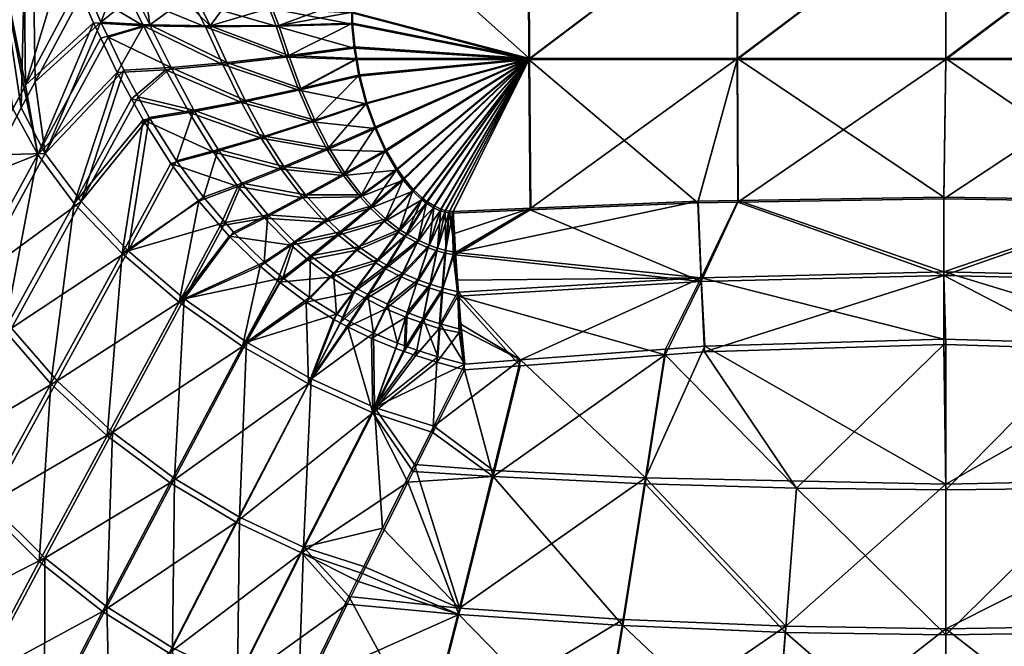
# Model space of a CAD drawing. Extents: x -0.4 to 0.4, y -1.5 to 0.29.
# Tile 23 of 169: x -0.25 to 0.02, y -1.25 to -1.09. Entities that reach past the tile are written whole.
import ezdxf

# ---------------------------------------------------------------- set-up
doc = ezdxf.new("R2010")
doc.units = 0
doc.linetypes.add('SOLIDLINE', pattern=[0])
doc.layers.add('BE3C_Set_3860_1', color=252, linetype='SOLIDLINE')

msp = doc.modelspace()

# ---------------------------------------------------------------- meshes
at = {"layer": 'BE3C_Set_3860_1', "color": 252}
mesh = msp.add_polyface(dxfattribs=at)
corners = [(-0.24068, -1.12223, -0.27857), (-0.22577, -1.08711, -0.30788), (-0.24333, -1.10304, -0.27572), (-0.24706, -1.11006, -0.26841), (-0.25371, -1.12255, -0.25539), (-0.25953, -1.13327, -0.24218), (-0.25871, -1.15525, -0.2413), (-0.23109, -1.13504, -0.28789), (-0.31207, -1.05603, -0.078), (-0.30809, -1.05215, -0.09669), (-0.30435, -0.95872, -0.09619), (-0.29629, -1.20067, -0.15108), (-0.28834, -1.18613, -0.17225), (-0.28785, -1.03608, -0.17005), (-0.22984, -1.07768, -0.30216), (-0.24482, -1.01052, -0.2749), (-0.22929, -1.05345, -0.30359), (-0.26082, -1.01923, -0.24074), (-0.27517, -1.02775, -0.20577), (-0.26437, -1.14218, -0.23119), (-0.28087, -1.17248, -0.1921), (-0.27667, -1.16481, -0.20327), (-0.27467, -1.16114, -0.2078), (-0.30368, -1.04821, -0.11524), (-0.30138, -1.20999, -0.13596), (-0.29883, -1.04422, -0.13366), (-0.31026, -1.2263, -0.1081), (-0.24268, -1.12251, -0.27988), (-0.24628, -1.10475, -0.27603), (-0.24589, -1.104, -0.27678), (-0.22775, -1.08732, -0.30921), (-0.23193, -1.0777, -0.30333), (-0.26076, -1.15553, -0.24252), (-0.26193, -1.13373, -0.24324), (-0.25942, -1.12912, -0.24888), (-0.24929, -1.11033, -0.26981), (-0.25154, -1.16947, -0.25197), (-0.2329, -1.13557, -0.28937), (-0.2314, -1.05592, -0.3047), (-0.30601, -1.04813, -0.11581), (-0.31264, -1.22638, -0.10899), (-0.31043, -1.05206, -0.0972), (-0.30115, -1.04416, -0.13428), (-0.30812, -1.21807, -0.12382), (-0.2832, -1.17266, -0.1932), (-0.29013, -1.03604, -0.17079), (-0.27691, -1.16117, -0.20871), (-0.27742, -1.02773, -0.20662), (-0.27291, -1.15388, -0.21854), (-0.28574, -1.17728, -0.18698), (-0.29085, -1.18659, -0.1732), (-0.29719, -1.19815, -0.1561), (-0.23139, -1.05347, -0.30477), (-0.24696, -1.01053, -0.27597), (-0.26302, -1.01922, -0.24171), (-0.2667, -1.14248, -0.23251), (-0.23109, -1.0027, -0.30572)]
mesh.append_faces([[corners[k] for k in face] for face in [(0, 1, 2), (0, 2, 3), (4, 5, 6), (3, 4, 0), (0, 4, 6), (0, 6, 7), (8, 9, 10), (11, 12, 13), (2, 14, 15), (14, 16, 15), (4, 3, 17), (18, 19, 17), (17, 19, 5), (17, 5, 4), (12, 20, 13), (13, 20, 21), (13, 21, 18), (18, 21, 22), (18, 22, 19), (23, 24, 25), (15, 17, 3), (15, 3, 2), (9, 26, 23), (13, 25, 11), (27, 28, 29), (30, 27, 29), (30, 29, 31), (32, 33, 34), (32, 34, 27), (27, 34, 35), (27, 35, 28), (36, 27, 37), (31, 29, 38), (39, 40, 41), (42, 43, 39), (44, 45, 46), (46, 45, 47), (46, 47, 48), (44, 49, 45), (45, 49, 50), (45, 50, 42), (42, 50, 51), (52, 38, 53), (53, 38, 29), (53, 29, 54), (54, 29, 28), (54, 28, 35), (35, 34, 54), (54, 34, 33), (54, 33, 47), (47, 33, 55), (47, 55, 48), (53, 56, 52)]])
mesh = msp.add_polyface(dxfattribs=at)
corners = [(-0.22577, -1.08711, -0.30788), (-0.22984, -1.07768, -0.30216), (-0.24333, -1.10304, -0.27572), (-0.1923, -1.08231, -0.3381), (-0.19977, -1.0814, -0.33355), (-0.1998, -1.08162, -0.33357), (-0.21664, -1.07952, -0.31964), (-0.21375, -1.08014, -0.3229), (-0.20359, -1.08127, -0.33129), (-0.21668, -1.07974, -0.31966), (-0.22257, -1.07893, -0.31312), (-0.21887, -1.05388, -0.31776), (-0.20612, -1.05426, -0.32971), (-0.18009, -1.08323, -0.34319), (-0.19144, -1.05457, -0.33911), (-0.18013, -1.08322, -0.34318), (-0.15854, -1.08444, -0.34754), (-0.17525, -1.05483, -0.34569), (-0.16734, -1.084, -0.34642), (-0.21272, -1.08784, -0.32316), (-0.19661, -1.08815, -0.3352), (-0.17823, -1.088, -0.34337), (-0.22385, -1.09116, -0.30956), (-0.17554, -1.09608, -0.34321), (-0.15851, -1.08742, -0.34728), (-0.15795, -1.09374, -0.3467), (-0.19213, -1.09794, -0.33626), (-0.18086, -1.0834, -0.34546), (-0.15873, -1.08464, -0.34992), (-0.15871, -1.08764, -0.34966), (-0.22775, -1.08732, -0.30921), (-0.23193, -1.0777, -0.30333), (-0.21436, -1.08807, -0.3249), (-0.21858, -1.07982, -0.32145), (-0.17895, -1.08824, -0.34565), (-0.15813, -1.09411, -0.34907), (-0.22579, -1.09144, -0.31094), (-0.17615, -1.09653, -0.34549), (-0.19782, -1.08838, -0.33726), (-0.20121, -1.08176, -0.33577), (-0.19316, -1.09847, -0.33837), (-0.2314, -1.05592, -0.3047), (-0.21804, -1.05662, -0.32287), (-0.20067, -1.05724, -0.33725), (-0.18033, -1.05772, -0.347), (-0.15823, -1.05805, -0.35153)]
mesh.append_faces([[corners[k] for k in face] for face in [(0, 1, 2), (3, 4, 5), (5, 4, 6), (7, 8, 5), (9, 7, 6), (6, 7, 5), (1, 10, 6), (6, 10, 9), (1, 6, 11), (4, 12, 6), (13, 14, 4), (13, 4, 3), (13, 3, 15), (16, 17, 13), (16, 13, 18), (10, 1, 0), (10, 0, 9), (8, 7, 19), (19, 7, 9), (15, 3, 20), (20, 3, 5), (13, 21, 18), (9, 0, 19), (19, 0, 22), (23, 24, 21), (21, 24, 16), (21, 16, 18), (23, 25, 24), (19, 26, 20), (19, 20, 8), (8, 20, 5), (20, 23, 21), (20, 21, 15), (15, 21, 13), (27, 28, 29), (30, 31, 32), (32, 31, 33), (27, 29, 34), (34, 29, 35), (32, 36, 30), (37, 38, 34), (34, 38, 39), (34, 39, 27), (40, 32, 38), (38, 32, 33), (38, 33, 39), (31, 41, 33), (33, 42, 39), (39, 42, 43), (39, 43, 27), (27, 43, 44), (27, 44, 28), (28, 44, 45)]])
mesh = msp.add_polyface(dxfattribs=at)
corners = [(-0.15802, -1.055, -0.34923), (-0.15854, -1.08444, -0.34754), (-0.11127, -1.09681, -0.34957), (-0.15851, -1.08742, -0.34728), (-0.15795, -1.09374, -0.3467), (0.15818, -1.06973, -0.34861), (0.11146, -1.055, -0.35241), (0.15854, -1.08443, -0.34754), (0.1113, -1.09681, -0.34957), (0.1576, -1.09614, -0.34647), (0.15839, -1.08958, -0.34708), (0.15046, -1.11953, -0.34391), (0.1531, -1.1133, -0.34465), (0.15362, -1.11188, -0.34481), (0.15599, -1.10399, -0.34568), (0.15747, -1.09681, -0.34641), (0.06644, -1.13499, -0.34587), (0.05568, -1.09681, -0.35192), (0.05551, -1.13482, -0.34609), (0.00001, -1.09681, -0.35271), (-0.00051, -1.13392, -0.3472), (-0.05565, -1.09681, -0.35193), (-0.15742, -1.09681, -0.3464), (-0.15664, -1.10123, -0.34597), (-0.15468, -1.10866, -0.34517), (-0.1524, -1.11513, -0.34444), (-0.11091, -1.13684, -0.34327), (0.05576, -1.055, -0.35478), (0.00001, -1.055, -0.35556), (-0.05573, -1.055, -0.35478), (-0.11143, -1.055, -0.35241), (-0.15253, -1.11559, -0.34679), (-0.15487, -1.10898, -0.34754), (-0.11141, -1.09707, -0.35195), (-0.15682, -1.10157, -0.34834), (-0.15761, -1.09707, -0.34878), (-0.06624, -1.13543, -0.34824), (-0.05572, -1.09707, -0.35431), (-0.05556, -1.13525, -0.34845), (0.00001, -1.09707, -0.3551), (-0.00051, -1.13436, -0.34956), (0.05574, -1.09707, -0.35431), (0.15387, -1.11203, -0.3472), (0.11143, -1.09707, -0.35195), (0.15621, -1.10416, -0.34807), (0.15766, -1.09707, -0.34878), (0.15329, -1.11365, -0.34702), (0.15858, -1.0898, -0.34947), (0.15781, -1.09634, -0.34886), (-0.15823, -1.05805, -0.35153), (-0.11157, -1.05506, -0.35481), (-0.15873, -1.08464, -0.34992), (-0.15813, -1.09411, -0.34907), (-0.15871, -1.08764, -0.34966), (-0.0558, -1.05506, -0.35718), (0.00001, -1.05506, -0.35796), (0.05582, -1.05506, -0.35717), (0.11159, -1.05506, -0.35481), (0.15821, -1.05506, -0.35162)]
mesh.append_faces([[corners[k] for k in face] for face in [(0, 1, 2), (2, 1, 3), (2, 3, 4), (5, 6, 7), (8, 9, 10), (8, 11, 12), (8, 12, 13), (13, 14, 8), (8, 14, 15), (8, 15, 9), (16, 8, 17), (18, 17, 19), (20, 19, 21), (4, 22, 2), (2, 22, 23), (2, 23, 24), (24, 25, 2), (2, 26, 21), (8, 7, 6), (8, 6, 17), (17, 6, 27), (17, 27, 19), (19, 27, 28), (19, 28, 21), (21, 28, 29), (21, 29, 2), (2, 29, 30), (2, 30, 0), (31, 32, 33), (33, 32, 34), (33, 34, 35), (36, 33, 37), (38, 37, 39), (40, 39, 41), (42, 43, 44), (44, 43, 45), (42, 46, 43), (43, 47, 48), (43, 48, 45), (49, 50, 51), (35, 52, 33), (33, 52, 53), (33, 53, 51), (51, 50, 33), (33, 50, 54), (33, 54, 37), (37, 54, 55), (37, 55, 39), (39, 55, 56), (39, 56, 41), (41, 56, 57), (41, 57, 43), (43, 57, 58)]])
mesh = msp.add_polyface(dxfattribs=at)
corners = [(-0.22385, -1.09116, -0.30956), (-0.22577, -1.08711, -0.30788), (-0.24068, -1.12223, -0.27857), (-0.2197, -1.09997, -0.31322), (-0.23109, -1.13504, -0.28789), (-0.21586, -1.10706, -0.31529), (-0.21288, -1.11258, -0.31691), (-0.21854, -1.14823, -0.29616), (-0.20559, -1.12415, -0.31942), (-0.19257, -1.14066, -0.32203), (-0.19838, -1.13394, -0.3211), (-0.21272, -1.08784, -0.32316), (-0.20705, -1.09926, -0.32613), (-0.20092, -1.11066, -0.32799), (-0.19447, -1.1212, -0.32911), (-0.18814, -1.13014, -0.32975), (-0.19035, -1.14324, -0.32239), (-0.18114, -1.1386, -0.33015), (-0.18204, -1.11756, -0.33676), (-0.18725, -1.10806, -0.3367), (-0.19213, -1.09794, -0.33626), (-0.17554, -1.09608, -0.34321), (-0.19661, -1.08815, -0.3352), (-0.18915, -1.13105, -0.33173), (-0.20713, -1.12488, -0.32111), (-0.19571, -1.12185, -0.33105), (-0.21451, -1.11327, -0.31853), (-0.20223, -1.11128, -0.3299), (-0.21762, -1.10758, -0.31685), (-0.20845, -1.09984, -0.328), (-0.22143, -1.1006, -0.31478), (-0.21436, -1.08807, -0.3249), (-0.22579, -1.09144, -0.31094), (-0.18209, -1.13952, -0.33216), (-0.19154, -1.14429, -0.32419), (-0.19388, -1.1416, -0.32381), (-0.19964, -1.13497, -0.32287), (-0.17615, -1.09653, -0.34549), (-0.19316, -1.09847, -0.33837), (-0.19782, -1.08838, -0.33726), (-0.17762, -1.12644, -0.33878), (-0.18296, -1.11812, -0.33891), (-0.18821, -1.10861, -0.33883), (-0.22013, -1.14898, -0.29779), (-0.2329, -1.13557, -0.28937), (-0.24268, -1.12251, -0.27988), (-0.22775, -1.08732, -0.30921)]
mesh.append_faces([[corners[k] for k in face] for face in [(0, 1, 2), (0, 2, 3), (3, 2, 4), (3, 4, 5), (5, 4, 6), (6, 4, 7), (6, 7, 8), (7, 9, 10), (7, 10, 8), (11, 0, 12), (0, 3, 12), (12, 3, 5), (12, 5, 13), (5, 6, 13), (13, 6, 8), (13, 8, 14), (14, 8, 10), (14, 10, 15), (15, 10, 9), (9, 16, 17), (14, 18, 13), (13, 18, 19), (13, 19, 12), (12, 19, 20), (12, 20, 11), (20, 21, 22), (23, 24, 25), (25, 24, 26), (25, 26, 27), (27, 26, 28), (27, 28, 29), (29, 28, 30), (29, 30, 31), (31, 30, 32), (33, 34, 35), (33, 35, 23), (23, 35, 36), (23, 36, 24), (37, 38, 39), (40, 23, 25), (41, 25, 27), (41, 27, 42), (42, 27, 29), (42, 29, 38), (38, 29, 31), (43, 24, 36), (44, 28, 26), (45, 32, 30), (32, 45, 46), (43, 44, 26), (43, 26, 24), (44, 45, 30), (44, 30, 28)]])
mesh = msp.add_polyface(dxfattribs=at)
corners = [(-0.18814, -1.13014, -0.32975), (-0.19257, -1.14066, -0.32203), (-0.18114, -1.1386, -0.33015), (-0.16056, -1.12748, -0.34092), (-0.1524, -1.11513, -0.34444), (-0.16487, -1.12062, -0.34156), (-0.15468, -1.10866, -0.34517), (-0.16866, -1.11334, -0.34217), (-0.15664, -1.10123, -0.34597), (-0.17232, -1.10488, -0.34276), (-0.15742, -1.09681, -0.3464), (-0.17554, -1.09608, -0.34321), (-0.15795, -1.09374, -0.3467), (-0.17402, -1.14583, -0.33038), (-0.16181, -1.14312, -0.33595), (-0.16529, -1.1398, -0.3361), (-0.17114, -1.13331, -0.33637), (-0.17688, -1.12566, -0.33662), (-0.19447, -1.1212, -0.32911), (-0.18204, -1.11756, -0.33676), (-0.15346, -1.13617, -0.34008), (-0.15611, -1.13326, -0.34036), (-0.18725, -1.10806, -0.3367), (-0.19213, -1.09794, -0.33626), (-0.17895, -1.08824, -0.34565), (-0.15813, -1.09411, -0.34907), (-0.17615, -1.09653, -0.34549), (-0.15761, -1.09707, -0.34878), (-0.1729, -1.10534, -0.34505), (-0.15682, -1.10157, -0.34834), (-0.15487, -1.10898, -0.34754), (-0.16922, -1.11379, -0.34446), (-0.15253, -1.11559, -0.34679), (-0.16531, -1.12125, -0.34384), (-0.14976, -1.12166, -0.34606), (-0.16098, -1.12809, -0.34321), (-0.15378, -1.13686, -0.34236), (-0.16233, -1.14401, -0.33813), (-0.16596, -1.14057, -0.33828), (-0.15654, -1.13385, -0.34265), (-0.17183, -1.13408, -0.33854), (-0.17762, -1.12644, -0.33878), (-0.18296, -1.11812, -0.33891), (-0.18821, -1.10861, -0.33883), (-0.19316, -1.09847, -0.33837), (-0.17492, -1.14676, -0.3324), (-0.18209, -1.13952, -0.33216), (-0.18915, -1.13105, -0.33173), (-0.19571, -1.12185, -0.33105)]
mesh.append_faces([[corners[k] for k in face] for face in [(0, 1, 2), (3, 4, 5), (5, 6, 7), (7, 6, 8), (7, 8, 9), (9, 8, 10), (9, 10, 11), (11, 10, 12), (13, 14, 15), (13, 15, 2), (2, 15, 16), (2, 16, 0), (0, 16, 17), (0, 17, 18), (18, 17, 19), (14, 20, 15), (15, 20, 21), (15, 21, 16), (16, 21, 3), (16, 3, 17), (17, 3, 5), (17, 5, 19), (19, 5, 7), (19, 7, 22), (22, 7, 9), (22, 9, 23), (23, 9, 11), (24, 25, 26), (26, 25, 27), (26, 27, 28), (27, 29, 28), (28, 29, 30), (28, 30, 31), (31, 30, 32), (31, 32, 33), (33, 34, 35), (36, 37, 38), (36, 38, 39), (39, 38, 40), (39, 40, 35), (35, 40, 41), (35, 41, 33), (33, 41, 42), (33, 42, 31), (31, 42, 43), (31, 43, 28), (28, 43, 44), (28, 44, 26), (38, 45, 46), (38, 46, 40), (40, 46, 47), (40, 47, 41), (41, 48, 42)]])
mesh = msp.add_polyface(dxfattribs=at)
corners = [(-0.11127, -1.09681, -0.34957), (-0.1524, -1.11513, -0.34444), (-0.14961, -1.12123, -0.34371), (-0.14664, -1.12632, -0.34308), (-0.14485, -1.12884, -0.34278), (-0.14231, -1.13183, -0.34242), (-0.13985, -1.13413, -0.34217), (-0.13866, -1.13504, -0.34208), (-0.13673, -1.13625, -0.34199), (-0.1312, -1.14863, -0.33897), (-0.13168, -1.1377, -0.34205), (-0.13265, -1.13765, -0.342), (-0.13359, -1.14813, -0.33921), (-0.13375, -1.13745, -0.34196), (-0.13585, -1.14748, -0.33922), (-0.13498, -1.13706, -0.34196), (-0.1381, -1.14669, -0.33925), (-0.14105, -1.14541, -0.3393), (-0.14411, -1.14373, -0.33941), (-0.14595, -1.14254, -0.3395), (-0.14968, -1.1397, -0.33975), (-0.15346, -1.13617, -0.34008), (-0.15611, -1.13326, -0.34036), (-0.16056, -1.12748, -0.34092), (-0.16487, -1.12062, -0.34156), (-0.15468, -1.10866, -0.34517), (-0.16181, -1.14312, -0.33595), (-0.11141, -1.09707, -0.35195), (-0.13515, -1.13752, -0.34431), (-0.13688, -1.13672, -0.34434), (-0.13878, -1.13552, -0.34443), (-0.14002, -1.13458, -0.34453), (-0.14246, -1.13229, -0.34477), (-0.14498, -1.12932, -0.34513), (-0.14682, -1.12672, -0.34544), (-0.14976, -1.12166, -0.34606), (-0.15253, -1.11559, -0.34679), (-0.16531, -1.12125, -0.34384), (-0.16098, -1.12809, -0.34321), (-0.15654, -1.13385, -0.34265), (-0.15378, -1.13686, -0.34236), (-0.15, -1.14038, -0.34203), (-0.14628, -1.14321, -0.34179), (-0.14436, -1.14445, -0.34169), (-0.14129, -1.14612, -0.34158), (-0.13834, -1.14741, -0.34152), (-0.1339, -1.13791, -0.34431), (-0.13604, -1.14821, -0.3415), (-0.13281, -1.13811, -0.34435), (-0.13378, -1.14887, -0.34149), (-0.13184, -1.13816, -0.34441), (-0.16233, -1.14401, -0.33813)]
mesh.append_faces([[corners[k] for k in face] for face in [(0, 1, 2), (0, 2, 3), (3, 4, 0), (0, 4, 5), (0, 5, 6), (6, 7, 0), (0, 7, 8), (9, 10, 11), (12, 11, 13), (14, 13, 15), (16, 15, 8), (16, 8, 17), (17, 8, 7), (17, 7, 18), (18, 7, 6), (18, 6, 19), (19, 6, 5), (19, 5, 20), (20, 5, 4), (20, 4, 21), (21, 4, 3), (21, 3, 22), (22, 3, 2), (22, 2, 23), (23, 2, 1), (24, 1, 25), (26, 20, 21), (27, 28, 29), (27, 29, 30), (30, 31, 27), (27, 31, 32), (27, 32, 33), (33, 34, 27), (27, 34, 35), (27, 35, 36), (37, 36, 35), (38, 35, 34), (38, 34, 39), (39, 34, 33), (39, 33, 40), (40, 33, 32), (40, 32, 41), (41, 32, 31), (41, 31, 42), (42, 31, 30), (42, 30, 43), (43, 30, 29), (43, 29, 44), (44, 29, 28), (45, 28, 46), (47, 46, 48), (49, 48, 50), (41, 51, 40)]])
mesh = msp.add_polyface(dxfattribs=at)
corners = [(0.1113, -1.09681, -0.34957), (0.11094, -1.13684, -0.34327), (0.13168, -1.1377, -0.34205), (0.1324, -1.13768, -0.34201), (0.13265, -1.13766, -0.342), (0.13406, -1.13736, -0.34196), (0.13564, -1.13679, -0.34196), (0.13677, -1.13623, -0.34199), (0.13895, -1.13484, -0.3421), (0.14121, -1.13293, -0.3423), (0.06644, -1.13499, -0.34587), (0.05568, -1.09681, -0.35192), (0.05551, -1.13482, -0.34609), (0.00001, -1.09681, -0.35271), (-0.00051, -1.13392, -0.3472), (-0.05565, -1.09681, -0.35193), (-0.05549, -1.13481, -0.3461), (-0.11127, -1.09681, -0.34957), (-0.13673, -1.13625, -0.34199), (-0.13498, -1.13706, -0.34196), (-0.13375, -1.13745, -0.34196), (-0.13265, -1.13765, -0.342), (-0.13168, -1.1377, -0.34205), (-0.11091, -1.13684, -0.34327), (-0.06616, -1.13498, -0.34588), (0.13134, -1.14363, -0.34071), (0.06564, -1.15542, -0.33942), (-0.06536, -1.15541, -0.33944), (-0.00051, -1.15387, -0.341), (-0.13134, -1.14363, -0.34071), (-0.131, -1.14867, -0.33897), (-0.11141, -1.09707, -0.35195), (-0.11105, -1.13729, -0.34562), (-0.13184, -1.13816, -0.34441), (-0.13281, -1.13811, -0.34435), (-0.1339, -1.13791, -0.34431), (-0.13515, -1.13752, -0.34431), (-0.06624, -1.13543, -0.34824), (-0.05572, -1.09707, -0.35431), (-0.05556, -1.13525, -0.34845), (0.00001, -1.09707, -0.3551), (-0.00051, -1.13436, -0.34956), (0.05574, -1.09707, -0.35431), (0.05558, -1.13526, -0.34845), (0.13256, -1.13814, -0.34436), (0.13184, -1.13816, -0.34441), (0.11143, -1.09707, -0.35195), (0.14138, -1.13337, -0.34465), (0.13914, -1.13527, -0.34446), (0.13698, -1.13666, -0.34434), (0.1358, -1.13725, -0.34431), (0.13424, -1.13782, -0.34431), (0.13284, -1.13811, -0.34435), (0.11107, -1.13729, -0.34562), (0.06652, -1.13544, -0.34823), (0.13115, -1.14951, -0.34147), (0.0657, -1.15641, -0.34161), (-0.06542, -1.1564, -0.34162), (-0.00051, -1.15484, -0.34319), (-0.13111, -1.14927, -0.34076)]
mesh.append_faces([[corners[k] for k in face] for face in [(0, 1, 2), (0, 2, 3), (0, 3, 4), (4, 5, 0), (0, 5, 6), (0, 6, 7), (7, 8, 0), (0, 8, 9), (1, 0, 10), (10, 11, 12), (12, 13, 14), (14, 15, 16), (17, 18, 19), (19, 20, 17), (17, 20, 21), (17, 21, 22), (17, 22, 23), (15, 23, 24), (15, 24, 16), (1, 25, 2), (1, 10, 26), (26, 10, 12), (24, 27, 16), (16, 28, 14), (14, 28, 12), (22, 29, 23), (23, 30, 24), (31, 32, 33), (31, 33, 34), (31, 34, 35), (35, 36, 31), (32, 31, 37), (37, 38, 39), (39, 40, 41), (41, 42, 43), (44, 45, 46), (47, 48, 46), (46, 48, 49), (46, 49, 50), (50, 51, 46), (46, 51, 52), (46, 52, 44), (46, 45, 53), (46, 53, 42), (42, 53, 54), (42, 54, 43), (53, 45, 55), (54, 56, 43), (32, 37, 57), (57, 37, 39), (58, 39, 41), (58, 41, 43), (33, 32, 59)]])
mesh = msp.add_polyface(dxfattribs=at)
corners = [(-0.20352, -1.16103, -0.30279), (-0.19257, -1.14066, -0.32203), (-0.21854, -1.14823, -0.29616), (-0.20611, -1.20903, -0.27026), (-0.18685, -1.17266, -0.30732), (-0.27467, -1.16114, -0.2078), (-0.27667, -1.16481, -0.20327), (-0.27578, -1.18618, -0.2019), (-0.26437, -1.14218, -0.23119), (-0.28087, -1.17248, -0.1921), (-0.28834, -1.18613, -0.17225), (-0.29175, -1.215, -0.16062), (-0.29629, -1.20067, -0.15108), (-0.29801, -1.2038, -0.14653), (-0.25953, -1.13327, -0.24218), (-0.25871, -1.15525, -0.2413), (-0.24966, -1.16892, -0.25058), (-0.26724, -1.20074, -0.21114), (-0.2375, -1.18301, -0.25888), (-0.25543, -1.21573, -0.21946), (-0.22271, -1.19666, -0.26559), (-0.28369, -1.23047, -0.16981), (-0.23109, -1.13504, -0.28789), (-0.24079, -1.23025, -0.22626), (-0.27291, -1.15388, -0.21854), (-0.2667, -1.14248, -0.23251), (-0.26076, -1.15553, -0.24252), (-0.20487, -1.16199, -0.30453), (-0.19388, -1.1416, -0.32381), (-0.19154, -1.14429, -0.32419), (-0.18793, -1.17381, -0.30914), (-0.22414, -1.19766, -0.26724), (-0.24228, -1.23129, -0.22782), (-0.20727, -1.21023, -0.27199), (-0.26193, -1.13373, -0.24324), (-0.27691, -1.16117, -0.20871), (-0.27788, -1.18645, -0.20303), (-0.2832, -1.17266, -0.1932), (-0.29389, -1.21526, -0.16166), (-0.29719, -1.19815, -0.1561), (-0.29085, -1.18659, -0.1732), (-0.28574, -1.17728, -0.18698), (-0.25716, -1.21654, -0.22092), (-0.26917, -1.20129, -0.21244), (-0.25154, -1.16947, -0.25197), (-0.23917, -1.18379, -0.26042), (-0.2329, -1.13557, -0.28937), (-0.22013, -1.14898, -0.29779), (-0.28569, -1.23103, -0.17103), (-0.24268, -1.12251, -0.27988), (-0.19964, -1.13497, -0.32287)]
mesh.append_faces([[corners[k] for k in face] for face in [(0, 1, 2), (0, 3, 4), (5, 6, 7), (5, 7, 8), (9, 10, 11), (11, 10, 12), (11, 12, 13), (14, 8, 15), (15, 8, 7), (15, 7, 16), (16, 7, 17), (16, 17, 18), (18, 17, 19), (18, 19, 20), (6, 9, 7), (7, 9, 11), (7, 11, 17), (17, 11, 21), (22, 15, 16), (22, 16, 2), (2, 16, 18), (2, 18, 0), (0, 18, 20), (0, 20, 3), (19, 23, 20), (24, 25, 26), (27, 28, 29), (27, 30, 31), (32, 31, 33), (33, 31, 30), (25, 34, 26), (24, 26, 35), (35, 26, 36), (35, 36, 37), (38, 39, 40), (38, 40, 36), (36, 40, 41), (36, 41, 37), (42, 43, 44), (42, 44, 45), (45, 44, 46), (45, 46, 47), (48, 38, 36), (48, 36, 43), (43, 36, 26), (43, 26, 44), (44, 26, 49), (32, 42, 45), (32, 45, 31), (31, 45, 47), (31, 47, 27), (27, 47, 50), (27, 50, 28)]])
mesh = msp.add_polyface(dxfattribs=at)
corners = [(-0.1305, -1.15611, -0.33642), (-0.131, -1.14867, -0.33897), (-0.1312, -1.14863, -0.33897), (-0.13134, -1.14363, -0.34071), (-0.13168, -1.1377, -0.34205), (-0.12956, -1.16782, -0.33036), (-0.13025, -1.15926, -0.33479), (-0.12953, -1.16922, -0.32932), (-0.13265, -1.13765, -0.342), (-0.13359, -1.14813, -0.33921), (-0.13375, -1.13745, -0.34196), (-0.13585, -1.14748, -0.33922), (-0.13498, -1.13706, -0.34196), (-0.1381, -1.14669, -0.33925), (-0.12943, -1.16925, -0.32932), (-0.13042, -1.15921, -0.33479), (-0.13516, -1.16771, -0.32997), (-0.13443, -1.15819, -0.33519), (-0.13968, -1.16628, -0.33024), (-0.13784, -1.15713, -0.3353), (-0.14109, -1.15597, -0.33538), (-0.07494, -1.17451, -0.32741), (-0.06536, -1.15541, -0.33944), (-0.11367, -1.17739, -0.32397), (-0.05549, -1.13481, -0.3461), (-0.00051, -1.15387, -0.341), (-0.06444, -1.17373, -0.32834), (-0.0005, -1.17185, -0.33036), (-0.11091, -1.13684, -0.34327), (-0.06616, -1.13498, -0.34588), (-0.00051, -1.15484, -0.34319), (-0.0005, -1.1733, -0.33227), (-0.06447, -1.17521, -0.33023), (-0.06542, -1.1564, -0.34162), (-0.07498, -1.176, -0.32929), (-0.05556, -1.13525, -0.34845), (-0.13111, -1.14927, -0.34076), (-0.11105, -1.13729, -0.34562), (-0.13038, -1.16039, -0.33712), (-0.14129, -1.14612, -0.34158), (-0.13515, -1.13752, -0.34431), (-0.13834, -1.14741, -0.34152), (-0.1339, -1.13791, -0.34431), (-0.13604, -1.14821, -0.3415), (-0.13281, -1.13811, -0.34435), (-0.13378, -1.14887, -0.34149), (-0.13184, -1.13816, -0.34441), (-0.13164, -1.14919, -0.34091), (-0.13464, -1.1592, -0.33736), (-0.13807, -1.15813, -0.33747), (-0.1295, -1.17022, -0.3308), (-0.13008, -1.1701, -0.33092), (-0.13539, -1.16897, -0.332), (-0.13995, -1.16752, -0.33227)]
mesh.append_faces([[corners[k] for k in face] for face in [(0, 1, 2), (2, 1, 3), (2, 3, 4), (5, 6, 7), (2, 8, 9), (9, 10, 11), (11, 12, 13), (7, 14, 5), (7, 6, 15), (7, 15, 16), (16, 15, 17), (16, 17, 18), (18, 17, 19), (6, 0, 15), (15, 0, 2), (15, 2, 17), (17, 2, 9), (17, 9, 19), (19, 9, 11), (19, 11, 20), (20, 11, 13), (21, 22, 23), (23, 22, 6), (23, 6, 5), (24, 22, 25), (21, 26, 22), (22, 26, 27), (22, 27, 25), (28, 3, 1), (29, 1, 22), (22, 1, 0), (22, 0, 6), (30, 31, 32), (30, 32, 33), (33, 32, 34), (33, 35, 30), (36, 37, 33), (36, 33, 38), (38, 33, 34), (39, 40, 41), (41, 42, 43), (43, 44, 45), (45, 46, 47), (47, 46, 36), (47, 36, 38), (47, 38, 48), (47, 48, 45), (45, 48, 49), (45, 49, 43), (50, 51, 38), (38, 51, 52), (38, 52, 48), (48, 52, 53), (48, 53, 49)]])
mesh = msp.add_polyface(dxfattribs=at)
corners = [(0.06471, -1.17374, -0.32833), (0.08023, -1.20892, -0.29878), (0.07494, -1.17451, -0.32742), (0.13682, -1.19499, -0.30716), (0.12855, -1.1785, -0.32264), (0, -1.21056, -0.29919), (-0.0005, -1.17185, -0.33036), (0.1305, -1.15611, -0.33642), (0.131, -1.14867, -0.33897), (0.11094, -1.13684, -0.34327), (0.13134, -1.14363, -0.34071), (0.06564, -1.15542, -0.33942), (0.13025, -1.15926, -0.33479), (0.12957, -1.16782, -0.33036), (0.12943, -1.16925, -0.32932), (0.05551, -1.13482, -0.34609), (-0.00051, -1.15387, -0.341), (0.12954, -1.16922, -0.32932), (0.13042, -1.15921, -0.33479), (0.1312, -1.14863, -0.33898), (0.13421, -1.17698, -0.32347), (0.13168, -1.1377, -0.34205), (0.13301, -1.14828, -0.33921), (0.13392, -1.16807, -0.32987), (0.13352, -1.15846, -0.33515), (0.13412, -1.16934, -0.3319), (0.13442, -1.17849, -0.32532), (0.12862, -1.18005, -0.32448), (0.12953, -1.17062, -0.33142), (0.13115, -1.14951, -0.34147), (0.13256, -1.13814, -0.34436), (0.13318, -1.14902, -0.34149), (0.13038, -1.16039, -0.33712), (0.1337, -1.15947, -0.33731), (0.11374, -1.17892, -0.32581), (0.07498, -1.176, -0.3293), (0.0657, -1.15641, -0.34161), (0, -1.17331, -0.33226), (-0.00051, -1.15484, -0.34319), (0.03712, -1.17441, -0.33109), (0.06475, -1.17522, -0.33022), (0.11107, -1.13729, -0.34562), (0.06652, -1.13544, -0.34823), (0.05558, -1.13526, -0.34845), (-0.0005, -1.1733, -0.33227), (0.13707, -1.19682, -0.30924), (0, -1.21211, -0.30102)]
mesh.append_faces([[corners[k] for k in face] for face in [(0, 1, 2), (2, 3, 4), (5, 0, 6), (7, 8, 9), (9, 8, 10), (11, 12, 9), (9, 12, 7), (13, 0, 14), (14, 0, 2), (14, 2, 4), (11, 15, 16), (16, 6, 0), (16, 0, 11), (11, 0, 13), (11, 13, 12), (17, 14, 4), (14, 17, 13), (12, 18, 7), (10, 8, 19), (17, 4, 20), (10, 19, 21), (21, 19, 22), (23, 24, 17), (17, 24, 18), (17, 18, 13), (13, 18, 12), (24, 22, 18), (18, 22, 19), (18, 19, 7), (7, 19, 8), (25, 26, 27), (25, 27, 28), (29, 30, 31), (32, 29, 31), (32, 31, 33), (28, 32, 33), (28, 33, 25), (28, 27, 34), (35, 36, 34), (34, 36, 32), (34, 32, 28), (37, 38, 39), (39, 38, 36), (39, 36, 40), (40, 36, 35), (29, 32, 41), (41, 32, 42), (42, 32, 36), (43, 36, 38), (37, 44, 38), (27, 45, 34), (37, 39, 46), (46, 44, 37)]])
mesh = msp.add_polyface(dxfattribs=at)
corners = [(-0.17008, -1.16067, -0.32416), (-0.1772, -1.15541, -0.32371), (-0.18685, -1.17266, -0.30732), (-0.19035, -1.14324, -0.32239), (-0.19257, -1.14066, -0.32203), (-0.20352, -1.16103, -0.30279), (-0.18213, -1.15124, -0.32331), (-0.16286, -1.1652, -0.32443), (-0.16957, -1.18248, -0.30956), (-0.16109, -1.16617, -0.32447), (-0.15291, -1.17027, -0.32453), (-0.15921, -1.16721, -0.32451), (-0.20611, -1.20903, -0.27026), (-0.18875, -1.21941, -0.27266), (-0.17168, -1.22738, -0.27286), (-0.15268, -1.19008, -0.30957), (-0.18114, -1.1386, -0.33015), (-0.17402, -1.14583, -0.33038), (-0.16977, -1.14957, -0.33047), (-0.16367, -1.15424, -0.33054), (-0.15754, -1.15819, -0.33057), (-0.15683, -1.14721, -0.33577), (-0.16181, -1.14312, -0.33595), (-0.17492, -1.14676, -0.3324), (-0.19154, -1.14429, -0.32419), (-0.18209, -1.13952, -0.33216), (-0.15818, -1.15927, -0.33261), (-0.17091, -1.16193, -0.32603), (-0.16434, -1.15531, -0.33258), (-0.17809, -1.15665, -0.32558), (-0.17048, -1.15064, -0.3325), (-0.17861, -1.15622, -0.32553), (-0.18326, -1.15231, -0.32514), (-0.16184, -1.16746, -0.32635), (-0.16364, -1.16647, -0.32631), (-0.15734, -1.14809, -0.33794), (-0.16233, -1.14401, -0.33813), (-0.16596, -1.14057, -0.33828), (-0.17035, -1.18379, -0.31141), (-0.15978, -1.16858, -0.32639), (-0.18793, -1.17381, -0.30914), (-0.20487, -1.16199, -0.30453), (-0.20727, -1.21023, -0.27199), (-0.18961, -1.22078, -0.27443), (-0.15314, -1.19153, -0.31142), (-0.17221, -1.22891, -0.27463)]
mesh.append_faces([[corners[k] for k in face] for face in [(0, 1, 2), (3, 4, 5), (2, 1, 5), (5, 1, 6), (5, 6, 3), (0, 2, 7), (7, 2, 8), (7, 8, 9), (8, 10, 11), (8, 11, 9), (2, 12, 13), (2, 13, 8), (8, 13, 14), (8, 14, 15), (16, 3, 6), (16, 6, 17), (17, 6, 1), (17, 1, 18), (18, 1, 0), (18, 0, 19), (19, 0, 7), (19, 7, 20), (20, 7, 9), (19, 21, 18), (18, 21, 22), (18, 22, 17), (23, 24, 25), (26, 27, 28), (28, 27, 29), (28, 29, 30), (30, 29, 31), (30, 31, 23), (23, 31, 32), (23, 32, 24), (26, 33, 34), (26, 34, 27), (35, 28, 30), (35, 30, 36), (36, 30, 23), (36, 23, 37), (34, 33, 38), (38, 33, 39), (32, 31, 40), (40, 31, 29), (40, 29, 27), (24, 32, 41), (41, 32, 40), (42, 40, 38), (38, 40, 27), (38, 27, 34), (43, 42, 38), (43, 38, 44), (44, 38, 39), (44, 45, 43)]])
mesh = msp.add_polyface(dxfattribs=at)
corners = [(-0.15754, -1.15819, -0.33057), (-0.16109, -1.16617, -0.32447), (-0.15446, -1.15992, -0.33056), (-0.15921, -1.16721, -0.32451), (-0.15291, -1.17027, -0.32453), (-0.14919, -1.16253, -0.33052), (-0.14653, -1.17293, -0.32439), (-0.14391, -1.16475, -0.3304), (-0.14432, -1.17372, -0.32427), (-0.13968, -1.16628, -0.33024), (-0.13784, -1.15713, -0.3353), (-0.14109, -1.15597, -0.33538), (-0.14522, -1.15421, -0.33546), (-0.1494, -1.15206, -0.33555), (-0.15187, -1.1506, -0.33562), (-0.16367, -1.15424, -0.33054), (-0.15683, -1.14721, -0.33577), (-0.1381, -1.14669, -0.33925), (-0.14105, -1.14541, -0.3393), (-0.14411, -1.14373, -0.33941), (-0.14595, -1.14254, -0.3395), (-0.14968, -1.1397, -0.33975), (-0.16181, -1.14312, -0.33595), (-0.14431, -1.16595, -0.33244), (-0.15344, -1.17167, -0.32642), (-0.14963, -1.16371, -0.33256), (-0.15978, -1.16858, -0.32639), (-0.15493, -1.16109, -0.33261), (-0.16184, -1.16746, -0.32635), (-0.15818, -1.15927, -0.33261), (-0.13604, -1.14821, -0.3415), (-0.13807, -1.15813, -0.33747), (-0.14141, -1.15693, -0.33755), (-0.13834, -1.14741, -0.34152), (-0.14556, -1.15516, -0.33764), (-0.14129, -1.14612, -0.34158), (-0.14976, -1.15301, -0.33773), (-0.14436, -1.14445, -0.34169), (-0.15236, -1.15148, -0.3378), (-0.14628, -1.14321, -0.34179), (-0.15734, -1.14809, -0.33794), (-0.15, -1.14038, -0.34203), (-0.16233, -1.14401, -0.33813), (-0.13995, -1.16752, -0.33227), (-0.16434, -1.15531, -0.33258), (-0.14475, -1.17515, -0.32615)]
mesh.append_faces([[corners[k] for k in face] for face in [(0, 1, 2), (1, 3, 2), (2, 3, 4), (2, 4, 5), (5, 4, 6), (5, 6, 7), (7, 8, 9), (9, 10, 7), (7, 10, 11), (7, 11, 5), (5, 11, 12), (5, 12, 2), (2, 12, 13), (2, 13, 0), (0, 13, 14), (0, 14, 15), (15, 14, 16), (11, 17, 12), (12, 17, 18), (12, 18, 13), (13, 18, 19), (13, 19, 14), (14, 19, 20), (14, 20, 16), (16, 20, 21), (16, 21, 22), (23, 24, 25), (25, 24, 26), (25, 26, 27), (27, 26, 28), (27, 28, 29), (30, 31, 32), (30, 32, 33), (33, 32, 34), (33, 34, 35), (35, 34, 36), (35, 36, 37), (37, 36, 38), (37, 38, 39), (39, 38, 40), (39, 40, 41), (41, 40, 42), (31, 43, 23), (31, 23, 32), (32, 23, 25), (32, 25, 34), (34, 25, 27), (34, 27, 36), (36, 27, 29), (36, 29, 38), (38, 29, 44), (38, 44, 40), (43, 45, 23)]])
mesh = msp.add_polyface(dxfattribs=at)
corners = [(-0.11367, -1.17739, -0.32397), (-0.12855, -1.1785, -0.32265), (-0.13686, -1.19506, -0.30723), (-0.06444, -1.17373, -0.32834), (-0.07494, -1.17451, -0.32741), (-0.08023, -1.20892, -0.29878), (-0.12086, -1.20698, -0.29832), (0, -1.21056, -0.29919), (-0.0005, -1.17185, -0.33036), (-0.142, -1.20531, -0.29768), (-0.14432, -1.17372, -0.32427), (-0.14653, -1.17293, -0.32439), (-0.15268, -1.19008, -0.30957), (-0.15291, -1.17027, -0.32453), (-0.16957, -1.18248, -0.30956), (-0.13576, -1.17654, -0.32364), (-0.14136, -1.17478, -0.32412), (-0.15057, -1.22238, -0.28178), (-0.14391, -1.16475, -0.3304), (-0.13968, -1.16628, -0.33024), (-0.13516, -1.16771, -0.32997), (-0.12953, -1.16922, -0.32932), (-0.12943, -1.16925, -0.32932), (-0.12956, -1.16782, -0.33036), (-0.12862, -1.18005, -0.32448), (-0.1295, -1.17022, -0.3308), (-0.13038, -1.16039, -0.33712), (-0.11374, -1.17893, -0.32581), (-0.07498, -1.176, -0.32929), (-0.13008, -1.1701, -0.33092), (-0.136, -1.17803, -0.3255), (-0.13539, -1.16897, -0.332), (-0.14166, -1.17625, -0.32599), (-0.13995, -1.16752, -0.33227), (-0.14475, -1.17515, -0.32615), (-0.14431, -1.16595, -0.33244), (-0.147, -1.17434, -0.32627), (-0.15344, -1.17167, -0.32642), (-0.03988, -1.2117, -0.30091), (-0.06447, -1.17521, -0.33023), (-0.0005, -1.1733, -0.33227), (-0.12097, -1.20858, -0.30011), (-0.13705, -1.19679, -0.30924), (-0.14231, -1.20723, -0.29974), (-0.08031, -1.2105, -0.30059), (-0.15314, -1.19153, -0.31142), (-0.15978, -1.16858, -0.32639), (-0.14374, -1.21008, -0.29715)]
mesh.append_faces([[corners[k] for k in face] for face in [(0, 1, 2), (3, 4, 5), (5, 4, 0), (5, 0, 6), (6, 0, 2), (7, 8, 3), (3, 5, 7), (2, 9, 6), (10, 11, 12), (12, 11, 13), (12, 13, 14), (9, 2, 12), (12, 2, 1), (1, 15, 12), (12, 15, 16), (12, 16, 10), (12, 17, 9), (18, 11, 10), (10, 16, 19), (19, 16, 15), (19, 15, 20), (20, 15, 1), (20, 1, 21), (21, 1, 22), (22, 1, 0), (22, 0, 23), (24, 25, 26), (24, 26, 27), (26, 28, 27), (29, 25, 24), (29, 24, 30), (29, 30, 31), (31, 30, 32), (31, 32, 33), (33, 32, 34), (35, 34, 36), (35, 36, 37), (38, 39, 40), (41, 27, 28), (27, 41, 24), (24, 41, 42), (41, 43, 42), (44, 41, 28), (38, 44, 28), (38, 28, 39), (45, 32, 30), (37, 36, 45), (45, 36, 34), (45, 34, 32), (45, 46, 37), (43, 45, 42), (42, 45, 30), (42, 30, 24), (43, 47, 45)]])
mesh = msp.add_polyface(dxfattribs=at)
corners = [(0.07494, -1.17451, -0.32742), (0.08023, -1.20892, -0.29878), (0.13682, -1.19499, -0.30716), (0.09779, -1.31617, -0.1875), (0.14739, -1.31152, -0.18671), (0.09207, -1.28248, -0.22658), (0.13883, -1.27859, -0.22581), (0.08622, -1.24671, -0.2637), (0.12999, -1.24372, -0.26305), (0.12086, -1.20698, -0.29832), (0, -1.24921, -0.26428), (0, -1.21056, -0.29919), (0.06471, -1.17374, -0.32833), (-0.0428, -1.24857, -0.26413), (-0.04573, -1.2849, -0.22708), (0, -1.28573, -0.22726), (-0.04862, -1.31904, -0.18802), (0, -1.32003, -0.18821), (0.04862, -1.31904, -0.18802), (0.04573, -1.2849, -0.22708), (0.0428, -1.24857, -0.26413), (0.06475, -1.17522, -0.33022), (0.07498, -1.176, -0.3293), (0.08031, -1.2105, -0.30059), (0.11374, -1.17892, -0.32581), (0.13707, -1.19682, -0.30924), (0.12097, -1.20858, -0.30011), (0.14318, -1.20895, -0.29823), (0.13015, -1.2454, -0.26476), (0.08633, -1.24838, -0.26542), (0.09221, -1.28424, -0.2282), (0.13904, -1.28035, -0.22743), (0.09795, -1.31801, -0.18903), (0.14762, -1.31336, -0.18823), (0.0487, -1.32089, -0.18955), (0.0458, -1.28666, -0.22871), (0.04286, -1.25023, -0.26586), (0.03988, -1.2117, -0.30091), (0.03712, -1.17441, -0.33109), (0, -1.21211, -0.30102), (0, -1.25087, -0.26602), (0, -1.28749, -0.22889), (0, -1.32188, -0.18974), (-0.0458, -1.28666, -0.22871), (-0.04286, -1.25023, -0.26586), (-0.03988, -1.2117, -0.30091), (-0.0005, -1.1733, -0.33227)]
mesh.append_faces([[corners[k] for k in face] for face in [(0, 1, 2), (3, 4, 5), (5, 4, 6), (5, 6, 7), (7, 6, 8), (7, 8, 9), (10, 1, 11), (11, 1, 12), (11, 13, 10), (10, 14, 15), (15, 16, 17), (17, 18, 15), (15, 18, 19), (15, 19, 10), (10, 19, 20), (10, 20, 1), (9, 2, 1), (9, 1, 7), (7, 1, 20), (7, 20, 5), (5, 20, 19), (5, 19, 3), (3, 19, 18), (21, 22, 23), (24, 25, 26), (26, 27, 28), (22, 24, 23), (23, 24, 26), (23, 26, 29), (29, 26, 28), (29, 28, 30), (30, 28, 31), (30, 31, 32), (32, 31, 33), (32, 34, 30), (30, 34, 35), (30, 35, 29), (29, 35, 36), (29, 36, 23), (23, 36, 37), (23, 37, 21), (21, 37, 38), (39, 38, 37), (39, 37, 40), (40, 37, 36), (40, 36, 41), (41, 36, 35), (41, 35, 42), (42, 35, 34), (42, 43, 41), (41, 44, 40), (40, 45, 39), (39, 45, 46)]])
mesh = msp.add_polyface(dxfattribs=at)
corners = [(-0.1595, -1.2406, -0.26208), (-0.173, -1.26816, -0.23229), (-0.13883, -1.27859, -0.22581), (-0.15057, -1.22238, -0.28178), (-0.15556, -1.23256, -0.27077), (-0.12999, -1.24372, -0.26305), (-0.142, -1.20531, -0.29768), (-0.09779, -1.31617, -0.1875), (-0.09207, -1.28248, -0.22658), (-0.14739, -1.31152, -0.18671), (-0.18851, -1.3013, -0.19135), (-0.08622, -1.24671, -0.2637), (0, -1.21056, -0.29919), (-0.08023, -1.20892, -0.29878), (-0.0428, -1.24857, -0.26413), (0, -1.24921, -0.26428), (-0.04573, -1.2849, -0.22708), (0, -1.28573, -0.22726), (-0.04862, -1.31904, -0.18802), (-0.12086, -1.20698, -0.29832), (-0.10337, -1.34768, -0.14658), (-0.05147, -1.35091, -0.14706), (-0.17168, -1.22738, -0.27286), (-0.15268, -1.19008, -0.30957), (-0.13015, -1.2454, -0.26476), (-0.15996, -1.24267, -0.2641), (-0.15699, -1.23662, -0.27066), (-0.15592, -1.23446, -0.27281), (-0.14374, -1.21008, -0.29715), (-0.12097, -1.20858, -0.30011), (-0.14231, -1.20723, -0.29974), (-0.17003, -1.26323, -0.24176), (-0.13904, -1.28035, -0.22743), (-0.14762, -1.31336, -0.18823), (-0.18244, -1.28922, -0.21107), (-0.1559, -1.34435, -0.14725), (-0.09795, -1.31801, -0.18903), (-0.09221, -1.28424, -0.2282), (-0.08633, -1.24838, -0.26542), (-0.08031, -1.2105, -0.30059), (-0.10355, -1.34961, -0.148), (-0.0487, -1.32089, -0.18955), (-0.0458, -1.28666, -0.22871), (-0.04286, -1.25023, -0.26586), (-0.03988, -1.2117, -0.30091), (-0.05156, -1.35284, -0.14849), (0, -1.32188, -0.18974), (0, -1.28749, -0.22889), (0, -1.25087, -0.26602), (-0.17221, -1.22891, -0.27463), (-0.15314, -1.19153, -0.31142)]
mesh.append_faces([[corners[k] for k in face] for face in [(0, 1, 2), (3, 4, 5), (3, 5, 6), (7, 8, 9), (9, 8, 2), (9, 2, 10), (8, 11, 2), (2, 11, 5), (2, 5, 0), (0, 5, 4), (12, 13, 14), (15, 14, 16), (17, 16, 18), (19, 6, 5), (19, 5, 13), (13, 5, 11), (13, 11, 14), (14, 11, 8), (14, 8, 16), (16, 8, 7), (16, 7, 18), (9, 20, 7), (7, 21, 18), (22, 4, 3), (23, 22, 3), (24, 25, 26), (26, 27, 24), (24, 27, 28), (24, 28, 29), (29, 28, 30), (25, 24, 31), (31, 24, 32), (33, 34, 32), (35, 33, 36), (36, 33, 32), (36, 32, 37), (37, 32, 24), (37, 24, 38), (38, 24, 29), (38, 29, 39), (40, 36, 41), (41, 36, 37), (41, 37, 42), (42, 37, 38), (42, 38, 43), (43, 38, 39), (43, 39, 44), (45, 41, 46), (46, 41, 42), (47, 42, 43), (48, 43, 44), (28, 27, 49), (50, 28, 49)]])
mesh = msp.add_polyface(dxfattribs=at)
corners = [(-0.25623, -1.30612, -0.14705), (-0.27317, -1.29144, -0.14206), (-0.28739, -1.31914, -0.09735), (-0.29175, -1.215, -0.16062), (-0.29893, -1.2581, -0.12677), (-0.28369, -1.23047, -0.16981), (-0.25763, -1.26184, -0.18502), (-0.24089, -1.27572, -0.18992), (-0.22309, -1.28722, -0.19259), (-0.27017, -1.33468, -0.10243), (-0.23807, -1.31819, -0.14984), (-0.20539, -1.29587, -0.19309), (-0.25155, -1.34734, -0.10532), (-0.21991, -1.32716, -0.15046), (-0.26724, -1.20074, -0.21114), (-0.25543, -1.21573, -0.21946), (-0.30194, -1.30173, -0.09036), (-0.28769, -1.27506, -0.13513), (-0.27218, -1.24642, -0.17816), (-0.24079, -1.23025, -0.22626), (-0.22416, -1.24336, -0.23105), (-0.20663, -1.2543, -0.2336), (-0.22271, -1.19666, -0.26559), (-0.20611, -1.20903, -0.27026), (-0.28906, -1.32028, -0.09864), (-0.30385, -1.30259, -0.09154), (-0.27479, -1.29255, -0.14345), (-0.28955, -1.27591, -0.1364), (-0.25919, -1.26292, -0.1865), (-0.24228, -1.23129, -0.22782), (-0.22539, -1.24461, -0.23269), (-0.20727, -1.21023, -0.27199), (-0.20755, -1.25574, -0.23528), (-0.22407, -1.28871, -0.1942), (-0.24218, -1.27701, -0.19148), (-0.2391, -1.31975, -0.15136), (-0.25758, -1.30746, -0.14852), (-0.25262, -1.34895, -0.10675), (-0.27156, -1.33607, -0.10381), (-0.30098, -1.25866, -0.1279), (-0.28569, -1.23103, -0.17103), (-0.27398, -1.24725, -0.17952), (-0.26917, -1.20129, -0.21244), (-0.25716, -1.21654, -0.22092), (-0.30869, -1.24192, -0.11859), (-0.29389, -1.21526, -0.16166), (-0.22059, -1.32888, -0.15199)]
mesh.append_faces([[corners[k] for k in face] for face in [(0, 1, 2), (3, 4, 5), (6, 1, 7), (7, 1, 0), (7, 0, 8), (2, 9, 0), (0, 9, 10), (0, 10, 8), (8, 10, 11), (9, 12, 10), (10, 12, 13), (10, 13, 11), (14, 5, 15), (16, 2, 17), (17, 2, 1), (17, 1, 18), (18, 1, 6), (18, 6, 19), (19, 6, 7), (19, 7, 20), (20, 7, 8), (20, 8, 21), (4, 17, 5), (5, 17, 18), (5, 18, 15), (15, 18, 19), (22, 19, 20), (22, 20, 23), (24, 25, 26), (26, 25, 27), (26, 27, 28), (28, 29, 30), (30, 29, 31), (32, 33, 34), (34, 33, 35), (34, 35, 36), (36, 35, 37), (36, 37, 38), (30, 32, 34), (30, 34, 28), (28, 34, 36), (28, 36, 26), (26, 36, 38), (26, 38, 24), (39, 40, 41), (41, 40, 42), (41, 42, 43), (44, 45, 40), (33, 46, 35), (27, 39, 41), (27, 41, 28), (28, 41, 43), (28, 43, 29)]])
mesh = msp.add_polyface(dxfattribs=at)
corners = [(-0.19381, -1.31265, -0.17718), (-0.20243, -1.3325, -0.14875), (-0.15565, -1.34243, -0.14583), (-0.18851, -1.3013, -0.19135), (-0.19065, -1.30587, -0.18564), (-0.14739, -1.31152, -0.18671), (-0.13883, -1.27859, -0.22581), (-0.173, -1.26816, -0.23229), (-0.17417, -1.27056, -0.2297), (-0.17595, -1.27437, -0.22494), (-0.18929, -1.26262, -0.23395), (-0.20369, -1.33541, -0.14459), (-0.21991, -1.32716, -0.15046), (-0.20539, -1.29587, -0.19309), (-0.1595, -1.2406, -0.26208), (-0.15556, -1.23256, -0.27077), (-0.17168, -1.22738, -0.27286), (-0.20663, -1.2543, -0.2336), (-0.22309, -1.28722, -0.19259), (-0.20611, -1.20903, -0.27026), (-0.22416, -1.24336, -0.23105), (-0.18875, -1.21941, -0.27266), (-0.19363, -1.31345, -0.18009), (-0.19103, -1.30783, -0.18726), (-0.14762, -1.31336, -0.18823), (-0.17003, -1.26323, -0.24176), (-0.13904, -1.28035, -0.22743), (-0.1732, -1.26986, -0.23393), (-0.18892, -1.30325, -0.19312), (-0.18244, -1.28922, -0.21107), (-0.17619, -1.27613, -0.22653), (-0.20307, -1.33475, -0.15063), (-0.1559, -1.34435, -0.14725), (-0.18988, -1.26422, -0.23565), (-0.22059, -1.32888, -0.15199), (-0.20603, -1.29753, -0.1947), (-0.22539, -1.24461, -0.23269), (-0.20727, -1.21023, -0.27199), (-0.18961, -1.22078, -0.27443), (-0.15996, -1.24267, -0.2641), (-0.17221, -1.22891, -0.27463), (-0.15592, -1.23446, -0.27281), (-0.15699, -1.23662, -0.27066), (-0.20755, -1.25574, -0.23528), (-0.22407, -1.28871, -0.1942)]
mesh.append_faces([[corners[k] for k in face] for face in [(0, 1, 2), (3, 4, 5), (5, 4, 0), (6, 7, 8), (6, 8, 9), (3, 6, 9), (0, 2, 5), (8, 7, 10), (11, 1, 12), (3, 13, 4), (4, 13, 0), (13, 12, 1), (13, 1, 0), (14, 15, 16), (8, 10, 9), (17, 18, 13), (17, 13, 10), (10, 13, 3), (10, 3, 9), (19, 20, 17), (19, 17, 21), (21, 17, 10), (21, 10, 16), (16, 10, 7), (16, 7, 14), (22, 23, 24), (25, 26, 27), (23, 28, 24), (24, 28, 29), (26, 29, 30), (26, 30, 27), (31, 22, 32), (32, 22, 24), (25, 27, 33), (31, 34, 22), (22, 34, 35), (22, 35, 23), (36, 37, 38), (25, 33, 39), (40, 41, 42), (42, 39, 40), (40, 39, 33), (40, 33, 43), (43, 33, 44), (38, 40, 43), (38, 43, 36), (30, 29, 35), (35, 29, 28), (35, 28, 23), (27, 30, 33), (33, 30, 35), (33, 35, 44), (44, 35, 34)]])

doc.saveas('drawing.dxf')
